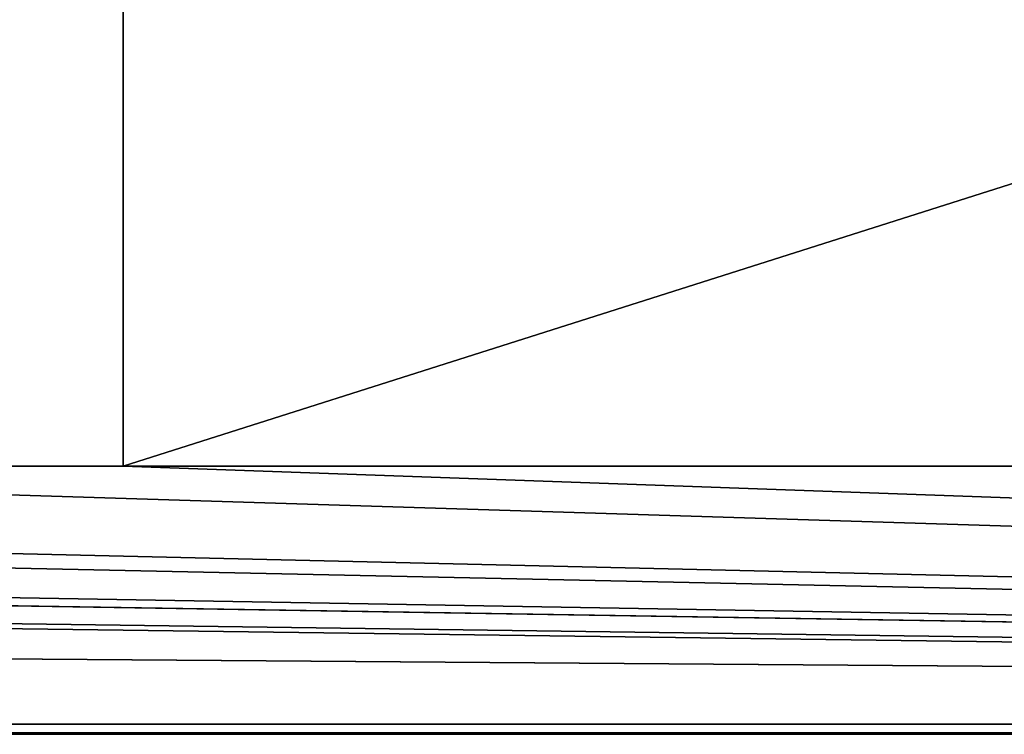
# Model space of a CAD drawing. Header units: millimetres. Extents: x 0 to 3270, y -325 to 325.
# Tile 35 of 256: x 1266 to 1304, y -28 to 0. Entities that reach past the tile are written whole.
import ezdxf

# ---------------------------------------------------------------- set-up
doc = ezdxf.new("R2010")
doc.units = ezdxf.units.MM
doc.layers.add('ReflectiveFilmM1_P1', color=7, linetype='Continuous')
doc.layers.add('TongueBore1_P1', color=7, linetype='Continuous')

# ---------------------------------------------------------------- blocks, each defined once
blk = doc.blocks.new('TongueBore1_P1')
at = {"layer": 'TongueBore1_P1'}
for points in [[(1600, 27.5, 1000), (0, 27.5, 1000), (0, -27.5, 1000)], [(1600, 27.5, 1000), (0, -27.5, 1000), (1600, -27.5, 1000)], [(275, 17.5, 80), (1325, 17.5, 80), (275, -17.5, 80)], [(275, -17.5, 80), (1325, 17.5, 80), (1325, -17.5, 80)], [(1270, -17.5, 880), (1380, 17.5, 880), (1380, -17.5, 880)], [(1270, 17.5, 880), (1380, 17.5, 880), (1270, -17.5, 880)], [(1380, -17.5, 160), (1270, 17.5, 160), (1270, -17.5, 160)], [(1380, 17.5, 160), (1270, 17.5, 160), (1380, -17.5, 160)], [(1270, -17.5, 880), (1270, -17.5, 160), (1270, 17.5, 160)], [(1270, -17.5, 880), (1270, 17.5, 160), (1270, 17.5, 880)], [(275, -17.5, 80), (1600, -27.5, 80), (0, -27.5, 80)], [(50, -27.5, 880), (820, -17.5, 880), (1550, -27.5, 880)], [(1550, -27.5, 160), (780, -17.5, 160), (50, -27.5, 160)], [(1325, -17.5, 80), (1600, -27.5, 80), (275, -17.5, 80)], [(1550, -27.5, 160), (820, -17.5, 160), (780, -17.5, 160)], [(820, -17.5, 880), (930, -17.5, 880), (1550, -27.5, 880)], [(1550, -27.5, 160), (930, -17.5, 160), (820, -17.5, 160)], [(930, -17.5, 880), (970, -17.5, 880), (1550, -27.5, 880)], [(1550, -27.5, 160), (970, -17.5, 160), (930, -17.5, 160)], [(970, -17.5, 880), (1080, -17.5, 880), (1550, -27.5, 880)], [(1550, -27.5, 160), (1080, -17.5, 160), (970, -17.5, 160)], [(1080, -17.5, 880), (1120, -17.5, 880), (1550, -27.5, 880)], [(1550, -27.5, 160), (1120, -17.5, 160), (1080, -17.5, 160)], [(1120, -17.5, 880), (1230, -17.5, 880), (1550, -27.5, 880)], [(1550, -27.5, 160), (1230, -17.5, 160), (1120, -17.5, 160)], [(1230, -17.5, 880), (1270, -17.5, 880), (1550, -27.5, 880)], [(1550, -27.5, 160), (1270, -17.5, 160), (1230, -17.5, 160)], [(1270, -17.5, 160), (1270, -17.5, 880), (1230, -17.5, 160)], [(1230, -17.5, 160), (1270, -17.5, 880), (1230, -17.5, 880)], [(1270, -17.5, 880), (1380, -17.5, 880), (1550, -27.5, 880)], [(1550, -27.5, 160), (1380, -17.5, 160), (1270, -17.5, 160)], [(0, -27.5, 80), (1600, -27.5, 80), (50, -27.5, 160)], [(50, -27.5, 880), (1600, -27.5, 1000), (0, -27.5, 1000)], [(1600, -27.5, 80), (1550, -27.5, 160), (50, -27.5, 160)], [(1550, -27.5, 880), (1600, -27.5, 1000), (50, -27.5, 880)]]:
    blk.add_3dface(points, dxfattribs=at)
blk = doc.blocks.new('ReflectiveFilmM1_P1')
at = {"layer": 'ReflectiveFilmM1_P1'}
for points in [[(1500, -27.5, 980), (1500, -27.5, 900), (100, -27.5, 900)], [(1500, -27.5, 980), (100, -27.5, 900), (100, -27.5, 980)], [(100, -27.5, 900), (1500, -27.9, 900), (100, -27.9, 900)], [(100, -27.5, 900), (1500, -27.5, 900), (1500, -27.9, 900)], [(1500, -27.9, 980), (100, -27.5, 980), (100, -27.9, 980)], [(1500, -27.5, 980), (100, -27.5, 980), (1500, -27.9, 980)], [(1500, -27.9, 900), (1500, -27.9, 980), (100, -27.9, 900)], [(100, -27.9, 900), (1500, -27.9, 980), (100, -27.9, 980)]]:
    blk.add_3dface(points, dxfattribs=at)

msp = doc.modelspace()

# ---------------------------------------------------------------- block references
at = {"layer": 'ReflectiveFilmM1_P1'}
msp.add_blockref('ReflectiveFilmM1_P1', (0, 0), dxfattribs=at)
at = {"layer": 'TongueBore1_P1'}
msp.add_blockref('TongueBore1_P1', (0, 0), dxfattribs=at)

doc.saveas('drawing.dxf')
